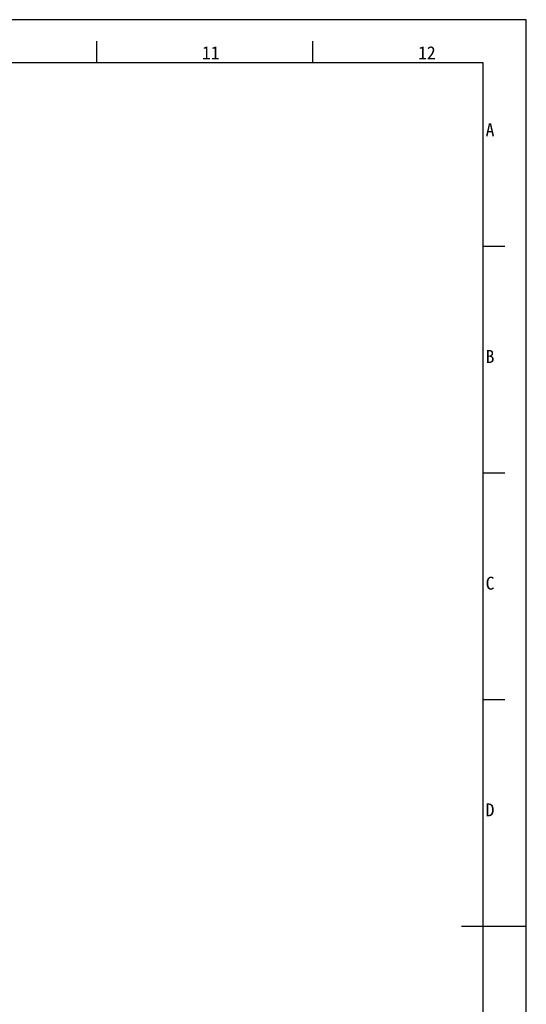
# Model space of a CAD drawing. Header units: millimetres. Extents: x 0 to 594, y 0 to 420.
# Tile 25 of 25: x 477 to 594, y 192 to 420. Entities that reach past the tile are written whole.
import ezdxf

# ---------------------------------------------------------------- set-up
doc = ezdxf.new("R2010")
doc.units = ezdxf.units.MM
doc.header["$LTSCALE"] = 32.67
doc.layers.get('0').update_dxf_attribs({"linetype": 'CONTINUOUS'})
doc.styles.add('TEXTSTYLE_2', font='simfang.ttf')
doc.styles.add('TEXTSTYLE_4', font='simfang.ttf')

msp = doc.modelspace()

# ---------------------------------------------------------------- linework, layer by layer
at = {"color": 7}
for p, q in [((594, 420), (0, 420)), ((594, 0), (594, 420)), ((494.6373, 410), (494.6373, 414.9999)), ((544.6373, 410), (544.6373, 414.9999)), ((584, 410), (25, 410)), ((584, 10), (584, 410)), ((588.9999, 367.4951), (584, 367.4951)), ((588.9999, 314.9958), (584, 314.9958)), ((588.9999, 262.4965), (584, 262.4965)), ((594, 210), (579, 210))]:
    msp.add_line(p, q, dxfattribs=at)
at = {"color": 2}
msp.add_line((588.9999, 209.9972), (584, 209.9972), dxfattribs=at)

# ---------------------------------------------------------------- texts
at = {"color": 3}
for s, height, style, p in [('11', 2.99996, 'TEXTSTYLE_4', (518.9562, 410.847)), ('12', 2.99996, 'TEXTSTYLE_4', (568.9562, 410.847)), ('A', 3, 'TEXTSTYLE_2', (584.5888, 392.9938)), ('B', 3, 'TEXTSTYLE_2', (584.5888, 340.4938)), ('C', 3, 'TEXTSTYLE_2', (584.5888, 287.9938)), ('D', 3, 'TEXTSTYLE_2', (584.5888, 235.4938))]:
    msp.add_text(s, height=height, dxfattribs=dict(at, style=style)).set_placement(p)

doc.saveas('drawing.dxf')
